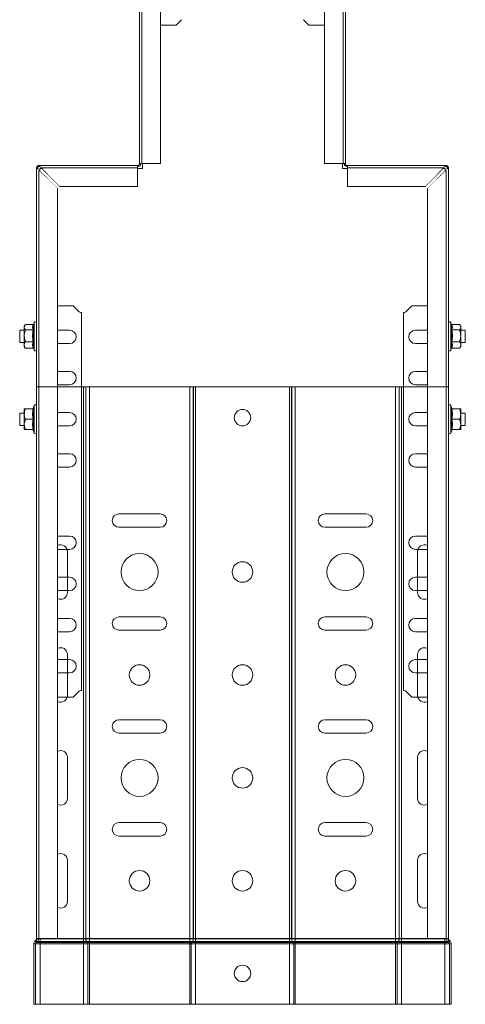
# Model space of a CAD drawing. Header units: millimetres. Extents: x 306 to 1436, y -1629 to 484.
# Tile 10 of 31: x 1219 to 1436, y -1629 to -1151. Entities that reach past the tile are written whole.
import ezdxf

# ---------------------------------------------------------------- set-up
doc = ezdxf.new("R2010")
doc.units = ezdxf.units.MM
doc.linetypes.add('K5LT32768', pattern=[0])
doc.linetypes.add('K5LT32769', pattern=[0])

msp = doc.modelspace()

# ---------------------------------------------------------------- linework, layer by layer
at = {"color": 7, "linetype": 'K5LT32768', "lineweight": 15}
for p, q in [((1277.43, -1220.63), (1277.43, -1114.13)), ((1278.56, -1114.13), (1278.56, -1220.63)), ((1287.66, -1220.63), (1287.66, -1114.13)), ((1367.21, -1114.13), (1367.21, -1220.63)), ((1376.31, -1220.63), (1376.31, -1114.13)), ((1377.43, -1114.13), (1377.43, -1220.63)), ((1297.79, -1150.79), (1295.2, -1153.38)), ((1359.66, -1153.38), (1357.08, -1150.79)), ((1287.66, -1153.38), (1295.2, -1153.38)), ((1359.66, -1153.38), (1367.21, -1153.38)), ((1227.98, -1222.81), (1227.43, -1222.81)), ((1227.43, -1223.04), (1227.43, -1222.81)), ((1227.43, -1329.13), (1227.43, -1223.04)), ((1227.98, -1223.04), (1227.43, -1223.04)), ((1227.98, -1223.04), (1227.98, -1222.81)), ((1229.11, -1224.17), (1228.56, -1224.17)), ((1228.56, -1224.17), (1228.56, -1329.13)), ((1228.68, -1222.11), (1228.68, -1221.56)), ((1228.68, -1221.56), (1228.92, -1221.56)), ((1228.68, -1222.11), (1228.92, -1222.11)), ((1228.92, -1221.56), (1276.5, -1221.56)), ((1228.92, -1222.11), (1228.92, -1221.56)), ((1228.93, -1223.06), (1228.93, -1224.17)), ((1230.04, -1223.06), (1228.93, -1223.06)), ((1230.04, -1222.68), (1230.04, -1223.23)), ((1276.5, -1222.68), (1230.04, -1222.68)), ((1276.5, -1222.68), (1276.5, -1221.56)), ((1276.5, -1221.56), (1276.73, -1221.56)), ((1276.5, -1222.11), (1276.73, -1222.11)), ((1276.5, -1231.78), (1276.5, -1222.68)), ((1278.93, -1223.06), (1276.5, -1223.06)), ((1276.73, -1221.56), (1276.73, -1222.11)), ((1277.43, -1220.63), (1278.56, -1220.63)), ((1277.43, -1220.86), (1277.43, -1220.63)), ((1277.43, -1220.86), (1277.98, -1220.86)), ((1277.98, -1220.86), (1277.98, -1220.63)), ((1278.56, -1220.63), (1287.66, -1220.63)), ((1278.93, -1220.63), (1278.93, -1223.06)), ((1367.21, -1220.63), (1376.31, -1220.63)), ((1375.93, -1223.06), (1375.93, -1220.63)), ((1378.37, -1223.06), (1375.93, -1223.06)), ((1376.31, -1220.63), (1377.43, -1220.63)), ((1376.88, -1220.63), (1376.88, -1220.86)), ((1377.43, -1220.86), (1376.88, -1220.86)), ((1377.43, -1220.63), (1377.43, -1220.86)), ((1378.13, -1221.56), (1378.13, -1222.11)), ((1378.13, -1221.56), (1378.37, -1221.56)), ((1378.13, -1222.11), (1378.37, -1222.11)), ((1378.37, -1221.56), (1425.95, -1221.56)), ((1378.37, -1221.56), (1378.37, -1222.68)), ((1424.82, -1222.68), (1378.37, -1222.68)), ((1378.37, -1222.68), (1378.37, -1231.78)), ((1424.82, -1223.23), (1424.82, -1222.68)), ((1425.93, -1223.06), (1424.82, -1223.06)), ((1426.31, -1224.17), (1425.76, -1224.17)), ((1425.93, -1224.17), (1425.93, -1223.06)), ((1425.95, -1222.11), (1425.95, -1221.56)), ((1425.95, -1221.56), (1426.18, -1221.56)), ((1425.95, -1222.11), (1426.18, -1222.11)), ((1426.18, -1222.11), (1426.18, -1221.56)), ((1426.31, -1329.13), (1426.31, -1224.17)), ((1426.88, -1222.81), (1427.43, -1222.81)), ((1426.88, -1222.81), (1426.88, -1223.04)), ((1426.88, -1223.04), (1427.43, -1223.04)), ((1427.43, -1222.81), (1427.43, -1223.04)), ((1427.43, -1223.04), (1427.43, -1329.13)), ((1237.66, -1329.13), (1237.66, -1232.72)), ((1238.59, -1231.78), (1276.5, -1231.78)), ((1378.37, -1231.78), (1416.27, -1231.78)), ((1417.21, -1232.72), (1417.21, -1329.13)), ((1245.2, -1289.88), (1237.66, -1289.88)), ((1245.2, -1289.88), (1247.78, -1292.46)), ((1407.08, -1292.46), (1409.66, -1289.88)), ((1417.21, -1289.88), (1409.66, -1289.88)), ((1249.2, -1476.7), (1249.2, -1293.05)), ((1405.66, -1293.05), (1405.66, -1476.7)), ((1221.95, -1298.96), (1221.43, -1299.63)), ((1221.43, -1299.63), (1221.43, -1300.2)), ((1221.43, -1300.2), (1221.43, -1304.42)), ((1225.72, -1298.86), (1222.03, -1298.86)), ((1226.33, -1297.9), (1226.04, -1298.7)), ((1227.43, -1310.14), (1227.43, -1298.09)), ((1428.82, -1298.69), (1428.53, -1297.9)), ((1428.8, -1298.7), (1428.77, -1298.56)), ((1429.15, -1298.86), (1432.83, -1298.86)), ((1433.43, -1299.63), (1432.93, -1298.98)), ((1433.43, -1299.63), (1433.43, -1300.2)), ((1433.43, -1304.42), (1433.43, -1300.2)), ((1221.43, -1301.63), (1219.23, -1301.63)), ((1219.23, -1301.63), (1219.23, -1302.79)), ((1219.23, -1302.79), (1219.23, -1307.63)), ((1221.43, -1308.85), (1221.43, -1304.42)), ((1225.72, -1301.54), (1222.03, -1301.54)), ((1227.43, -1301.63), (1227.43, -1301.63)), ((1243.45, -1301.63), (1237.66, -1301.63)), ((1417.21, -1301.63), (1411.41, -1301.63)), ((1429.15, -1301.54), (1432.83, -1301.54)), ((1435.63, -1301.63), (1433.43, -1301.63)), ((1433.43, -1308.85), (1433.43, -1304.42)), ((1435.63, -1307.63), (1435.63, -1301.63)), ((1219.23, -1307.63), (1221.43, -1307.63)), ((1221.43, -1308.85), (1221.43, -1309.63)), ((1221.43, -1309.63), (1221.95, -1310.29)), ((1222.03, -1310.39), (1221.97, -1310.27)), ((1225.72, -1307.3), (1222.03, -1307.3)), ((1225.72, -1310.39), (1222.03, -1310.39)), ((1226.09, -1310.69), (1226.04, -1310.55)), ((1227.43, -1307.63), (1227.43, -1307.63)), ((1227.43, -1311.16), (1227.43, -1310.14)), ((1237.66, -1308.13), (1243.45, -1308.13)), ((1411.41, -1308.13), (1417.21, -1308.13)), ((1428.8, -1310.55), (1428.77, -1310.69)), ((1429.15, -1307.3), (1432.83, -1307.3)), ((1429.15, -1310.39), (1432.83, -1310.39)), ((1432.93, -1310.27), (1432.83, -1310.39)), ((1432.93, -1310.27), (1433.43, -1309.63)), ((1433.43, -1307.63), (1435.63, -1307.63)), ((1433.43, -1309.63), (1433.43, -1308.85)), ((1226.08, -1310.67), (1226.33, -1311.35)), ((1428.53, -1311.35), (1428.78, -1310.67)), ((1243.45, -1321.63), (1237.66, -1321.63)), ((1417.21, -1321.63), (1411.41, -1321.63)), ((1228.56, -1329.13), (1227.43, -1329.13)), ((1227.43, -1597.13), (1227.43, -1329.13)), ((1228.56, -1329.13), (1228.56, -1597.13)), ((1237.66, -1329.13), (1228.56, -1329.13)), ((1237.66, -1328.13), (1243.45, -1328.13)), ((1237.66, -1597.13), (1237.66, -1329.13)), ((1237.66, -1329.13), (1250.24, -1329.13)), ((1237.66, -1329.13), (1237.66, -1329.13)), ((1249.2, -1329.13), (1405.66, -1329.13)), ((1250.24, -1597.13), (1250.24, -1329.13)), ((1250.24, -1329.13), (1251.3, -1329.13)), ((1251.3, -1597.13), (1251.3, -1329.13)), ((1251.3, -1329.13), (1251.35, -1329.13)), ((1251.35, -1597.13), (1251.35, -1329.13)), ((1251.35, -1329.13), (1253.05, -1329.13)), ((1253.05, -1597.13), (1253.05, -1329.13)), ((1253.05, -1329.13), (1301.81, -1329.13)), ((1301.81, -1597.13), (1301.81, -1329.13)), ((1301.81, -1329.13), (1303.51, -1329.13)), ((1303.51, -1597.13), (1303.51, -1329.13)), ((1303.51, -1329.13), (1303.56, -1329.13)), ((1303.56, -1597.13), (1303.56, -1329.13)), ((1303.56, -1329.13), (1304.62, -1329.13)), ((1304.62, -1597.13), (1304.62, -1329.13)), ((1304.62, -1329.13), (1350.24, -1329.13)), ((1350.24, -1597.13), (1350.24, -1329.13)), ((1350.24, -1329.13), (1351.3, -1329.13)), ((1351.3, -1597.13), (1351.3, -1329.13)), ((1351.3, -1329.13), (1351.36, -1329.13)), ((1351.36, -1597.13), (1351.36, -1329.13)), ((1351.36, -1329.13), (1353.05, -1329.13)), ((1353.05, -1597.13), (1353.05, -1329.13)), ((1353.05, -1329.13), (1401.81, -1329.13)), ((1401.81, -1597.13), (1401.81, -1329.13)), ((1401.81, -1329.13), (1403.51, -1329.13)), ((1403.51, -1597.13), (1403.51, -1329.13)), ((1403.51, -1329.13), (1403.56, -1329.13)), ((1403.56, -1597.13), (1403.56, -1329.13)), ((1403.56, -1329.13), (1404.62, -1329.13)), ((1404.62, -1597.13), (1404.62, -1329.13)), ((1404.62, -1329.13), (1417.21, -1329.13)), ((1411.41, -1328.13), (1417.21, -1328.13)), ((1417.21, -1329.13), (1417.21, -1597.13)), ((1426.31, -1329.13), (1417.21, -1329.13)), ((1426.31, -1597.13), (1426.31, -1329.13)), ((1427.43, -1329.13), (1426.31, -1329.13)), ((1427.43, -1597.13), (1427.43, -1329.13)), ((1226.33, -1338.15), (1225.79, -1339.62)), ((1429.07, -1339.62), (1428.53, -1338.15)), ((1221.43, -1341.88), (1219.23, -1341.88)), ((1219.23, -1341.88), (1219.23, -1344.8)), ((1221.43, -1339.88), (1222.03, -1339.88)), ((1221.43, -1339.88), (1221.43, -1342.38)), ((1221.43, -1342.38), (1221.43, -1347.38)), ((1225.72, -1339.88), (1222.03, -1339.88)), ((1243.45, -1341.63), (1237.66, -1341.63)), ((1417.21, -1341.63), (1411.41, -1341.63)), ((1429.15, -1339.88), (1432.83, -1339.88)), ((1432.83, -1339.88), (1433.43, -1339.88)), ((1433.43, -1342.38), (1433.43, -1339.88)), ((1435.63, -1341.88), (1433.43, -1341.88)), ((1433.43, -1342.38), (1433.43, -1347.38)), ((1435.63, -1347.88), (1435.63, -1341.88)), ((1219.23, -1344.8), (1219.23, -1347.88)), ((1219.23, -1347.88), (1221.43, -1347.88)), ((1221.43, -1347.38), (1221.43, -1349.88)), ((1225.72, -1344.88), (1222.03, -1344.88)), ((1226.09, -1344.88), (1225.72, -1344.88)), ((1237.66, -1348.13), (1243.45, -1348.13)), ((1411.41, -1348.13), (1417.21, -1348.13)), ((1429.15, -1344.88), (1428.77, -1344.88)), ((1429.15, -1344.88), (1432.83, -1344.88)), ((1433.43, -1349.88), (1433.43, -1347.38)), ((1433.43, -1347.88), (1435.63, -1347.88)), ((1222.03, -1349.88), (1221.43, -1349.88)), ((1225.72, -1349.88), (1222.03, -1349.88)), ((1225.79, -1350.13), (1226.33, -1351.6)), ((1428.53, -1351.6), (1429.07, -1350.13)), ((1429.15, -1349.88), (1432.83, -1349.88)), ((1433.43, -1349.88), (1432.83, -1349.88)), ((1243.45, -1361.63), (1237.66, -1361.63)), ((1417.21, -1361.63), (1411.41, -1361.63)), ((1237.66, -1368.13), (1243.45, -1368.13)), ((1411.41, -1368.13), (1417.21, -1368.13)), ((1267.43, -1390.88), (1287.43, -1390.88)), ((1367.43, -1390.88), (1387.43, -1390.88)), ((1287.43, -1397.38), (1267.43, -1397.38)), ((1387.43, -1397.38), (1367.43, -1397.38)), ((1243.45, -1401.63), (1237.66, -1401.63)), ((1417.21, -1401.63), (1411.41, -1401.63)), ((1237.66, -1408.13), (1243.45, -1408.13)), ((1242.42, -1409.13), (1242.42, -1429.13)), ((1411.41, -1408.13), (1417.21, -1408.13)), ((1412.44, -1429.13), (1412.44, -1409.13)), ((1243.45, -1421.63), (1237.66, -1421.63)), ((1417.21, -1421.63), (1411.41, -1421.63)), ((1237.66, -1428.13), (1243.45, -1428.13)), ((1411.41, -1428.13), (1417.21, -1428.13)), ((1243.45, -1441.63), (1237.66, -1441.63)), ((1267.43, -1440.88), (1287.43, -1440.88)), ((1367.43, -1440.88), (1387.43, -1440.88)), ((1417.21, -1441.63), (1411.41, -1441.63)), ((1237.66, -1448.13), (1243.45, -1448.13)), ((1287.43, -1447.38), (1267.43, -1447.38)), ((1387.43, -1447.38), (1367.43, -1447.38)), ((1411.41, -1448.13), (1417.21, -1448.13)), ((1243.45, -1461.63), (1237.66, -1461.63)), ((1242.42, -1459.13), (1242.42, -1479.13)), ((1417.21, -1461.63), (1411.41, -1461.63)), ((1412.44, -1479.13), (1412.44, -1459.13)), ((1237.66, -1468.13), (1243.45, -1468.13)), ((1411.41, -1468.13), (1417.21, -1468.13)), ((1247.78, -1477.29), (1245.2, -1479.88)), ((1409.66, -1479.88), (1407.08, -1477.29)), ((1237.66, -1479.88), (1245.2, -1479.88)), ((1409.66, -1479.88), (1417.21, -1479.88)), ((1267.43, -1490.88), (1287.43, -1490.88)), ((1367.43, -1490.88), (1387.43, -1490.88)), ((1287.43, -1497.38), (1267.43, -1497.38)), ((1387.43, -1497.38), (1367.43, -1497.38)), ((1242.42, -1509.13), (1242.42, -1529.13)), ((1412.44, -1529.13), (1412.44, -1509.13)), ((1267.43, -1540.88), (1287.43, -1540.88)), ((1367.43, -1540.88), (1387.43, -1540.88)), ((1287.43, -1547.38), (1267.43, -1547.38)), ((1387.43, -1547.38), (1367.43, -1547.38)), ((1242.42, -1559.13), (1242.42, -1579.13)), ((1412.44, -1579.13), (1412.44, -1559.13)), ((1228.56, -1597.13), (1227.43, -1597.13)), ((1227.43, -1597.13), (1227.43, -1597.33)), ((1228.33, -1597.33), (1227.43, -1597.33)), ((1228.33, -1597.13), (1228.33, -1597.33)), ((1228.33, -1597.33), (1229.23, -1597.33)), ((1237.66, -1597.13), (1228.56, -1597.13)), ((1229.23, -1597.13), (1229.23, -1597.33)), ((1229.23, -1597.33), (1229.23, -1598.66)), ((1229.23, -1597.33), (1250.24, -1597.33)), ((1237.66, -1597.13), (1250.24, -1597.13)), ((1250.24, -1597.13), (1251.3, -1597.13)), ((1250.24, -1597.13), (1250.24, -1597.33)), ((1250.24, -1597.33), (1250.24, -1598.66)), ((1250.24, -1597.33), (1251.3, -1597.33)), ((1251.3, -1597.13), (1251.35, -1597.13)), ((1251.3, -1597.13), (1251.3, -1597.33)), ((1251.3, -1597.33), (1251.35, -1597.33)), ((1251.35, -1597.13), (1253.05, -1597.13)), ((1251.35, -1597.13), (1251.35, -1597.33)), ((1251.35, -1597.33), (1253.05, -1597.33)), ((1253.05, -1597.13), (1301.81, -1597.13)), ((1253.05, -1597.13), (1253.05, -1597.33)), ((1253.05, -1597.33), (1301.81, -1597.33)), ((1253.05, -1597.33), (1253.05, -1598.66)), ((1301.81, -1597.13), (1303.51, -1597.13)), ((1301.81, -1597.13), (1301.81, -1597.33)), ((1301.81, -1597.33), (1303.51, -1597.33)), ((1301.81, -1597.33), (1301.81, -1598.66)), ((1303.51, -1597.13), (1303.56, -1597.13)), ((1303.51, -1597.13), (1303.51, -1597.33)), ((1303.51, -1597.33), (1303.56, -1597.33)), ((1303.56, -1597.13), (1304.62, -1597.13)), ((1303.56, -1597.13), (1303.56, -1597.33)), ((1303.56, -1597.33), (1304.62, -1597.33)), ((1304.62, -1597.13), (1350.24, -1597.13)), ((1304.62, -1597.13), (1304.62, -1597.33)), ((1304.62, -1597.33), (1304.62, -1598.66)), ((1304.62, -1597.33), (1350.24, -1597.33)), ((1350.24, -1597.13), (1351.3, -1597.13)), ((1350.24, -1597.13), (1350.24, -1597.33)), ((1350.24, -1597.33), (1350.24, -1598.66)), ((1350.24, -1597.33), (1351.3, -1597.33)), ((1351.3, -1597.13), (1351.36, -1597.13)), ((1351.3, -1597.13), (1351.3, -1597.33)), ((1351.3, -1597.33), (1351.36, -1597.33)), ((1351.36, -1597.13), (1353.05, -1597.13)), ((1351.36, -1597.13), (1351.36, -1597.33)), ((1351.36, -1597.33), (1353.05, -1597.33)), ((1353.05, -1597.13), (1401.81, -1597.13)), ((1353.05, -1597.13), (1353.05, -1597.33)), ((1353.05, -1597.33), (1401.81, -1597.33)), ((1353.05, -1597.33), (1353.05, -1598.66)), ((1401.81, -1597.13), (1403.51, -1597.13)), ((1401.81, -1597.13), (1401.81, -1597.33)), ((1401.81, -1597.33), (1403.51, -1597.33)), ((1401.81, -1597.33), (1401.81, -1598.66)), ((1403.51, -1597.13), (1403.56, -1597.13)), ((1403.51, -1597.13), (1403.51, -1597.33)), ((1403.51, -1597.33), (1403.56, -1597.33)), ((1403.56, -1597.13), (1404.62, -1597.13)), ((1403.56, -1597.13), (1403.56, -1597.33)), ((1403.56, -1597.33), (1404.62, -1597.33)), ((1404.62, -1597.13), (1417.21, -1597.13)), ((1404.62, -1597.13), (1404.62, -1597.33)), ((1404.62, -1597.33), (1404.62, -1598.66)), ((1404.62, -1597.33), (1425.63, -1597.33)), ((1426.31, -1597.13), (1417.21, -1597.13)), ((1425.63, -1597.13), (1425.63, -1597.33)), ((1425.63, -1597.33), (1425.63, -1598.66)), ((1425.63, -1597.33), (1426.53, -1597.33)), ((1427.43, -1597.13), (1426.31, -1597.13)), ((1426.53, -1597.13), (1426.53, -1597.33)), ((1426.53, -1597.33), (1427.43, -1597.33)), ((1427.43, -1597.13), (1427.43, -1597.33)), ((1226.93, -1599.8), (1226.03, -1599.8)), ((1226.03, -1599.8), (1226.03, -1629.13)), ((1227.14, -1598), (1226.62, -1598.47)), ((1227.22, -1599.14), (1226.62, -1598.47)), ((1226.93, -1599.8), (1226.93, -1629.13)), ((1226.93, -1599.8), (1229.23, -1599.8)), ((1227.74, -1598.66), (1227.14, -1598)), ((1227.74, -1598.66), (1227.22, -1599.14)), ((1227.22, -1599.14), (1229.23, -1599.14)), ((1227.74, -1598.66), (1229.23, -1598.66)), ((1229.23, -1598.66), (1229.23, -1599.14)), ((1229.23, -1598.66), (1250.24, -1598.66)), ((1229.23, -1599.14), (1229.23, -1599.8)), ((1229.23, -1599.14), (1250.24, -1599.14)), ((1229.23, -1599.8), (1229.23, -1629.13)), ((1229.23, -1599.8), (1250.24, -1599.8)), ((1250.24, -1598.66), (1251.71, -1598.66)), ((1250.24, -1598.66), (1250.24, -1599.14)), ((1250.24, -1599.14), (1252.08, -1599.14)), ((1250.24, -1599.14), (1250.24, -1599.8)), ((1250.24, -1599.8), (1252.29, -1599.8)), ((1250.24, -1599.8), (1250.24, -1629.13)), ((1251.71, -1598.66), (1251.77, -1598.66)), ((1251.71, -1598.66), (1252.08, -1599.14)), ((1251.77, -1598.66), (1253.05, -1598.66)), ((1251.77, -1598.66), (1252.14, -1599.14)), ((1252.08, -1599.14), (1252.14, -1599.14)), ((1252.14, -1599.14), (1253.05, -1599.14)), ((1252.29, -1599.8), (1252.34, -1599.8)), ((1252.29, -1599.8), (1252.29, -1629.13)), ((1252.34, -1599.8), (1253.05, -1599.8)), ((1252.34, -1599.8), (1252.34, -1629.13)), ((1253.05, -1598.66), (1301.81, -1598.66)), ((1253.05, -1598.66), (1253.05, -1599.14)), ((1253.05, -1599.14), (1301.81, -1599.14)), ((1253.05, -1599.14), (1253.05, -1599.8)), ((1253.05, -1599.8), (1301.81, -1599.8)), ((1253.05, -1599.8), (1253.05, -1629.13)), ((1301.81, -1598.66), (1303.09, -1598.66)), ((1301.81, -1598.66), (1301.81, -1599.14)), ((1301.81, -1599.14), (1302.72, -1599.14)), ((1301.81, -1599.14), (1301.81, -1599.8)), ((1301.81, -1599.8), (1302.52, -1599.8)), ((1301.81, -1599.8), (1301.81, -1629.13)), ((1302.52, -1599.8), (1302.52, -1629.13)), ((1302.52, -1599.8), (1302.57, -1599.8)), ((1302.57, -1599.8), (1304.62, -1599.8)), ((1302.57, -1599.8), (1302.57, -1629.13)), ((1303.09, -1598.66), (1302.72, -1599.14)), ((1302.72, -1599.14), (1302.78, -1599.14)), ((1303.15, -1598.66), (1302.78, -1599.14)), ((1302.78, -1599.14), (1304.62, -1599.14)), ((1303.09, -1598.66), (1303.15, -1598.66)), ((1303.15, -1598.66), (1304.62, -1598.66)), ((1304.62, -1598.66), (1304.62, -1599.14)), ((1304.62, -1598.66), (1350.24, -1598.66)), ((1304.62, -1599.14), (1304.62, -1599.8)), ((1304.62, -1599.14), (1350.24, -1599.14)), ((1304.62, -1599.8), (1304.62, -1629.13)), ((1304.62, -1599.8), (1350.24, -1599.8)), ((1350.24, -1598.66), (1351.71, -1598.66)), ((1350.24, -1598.66), (1350.24, -1599.14)), ((1350.24, -1599.14), (1352.08, -1599.14)), ((1350.24, -1599.14), (1350.24, -1599.8)), ((1350.24, -1599.8), (1352.29, -1599.8)), ((1350.24, -1599.8), (1350.24, -1629.13)), ((1351.71, -1598.66), (1351.77, -1598.66)), ((1351.71, -1598.66), (1352.08, -1599.14)), ((1351.77, -1598.66), (1353.05, -1598.66)), ((1351.77, -1598.66), (1352.14, -1599.14)), ((1352.08, -1599.14), (1352.14, -1599.14)), ((1352.14, -1599.14), (1353.05, -1599.14)), ((1352.29, -1599.8), (1352.34, -1599.8)), ((1352.29, -1599.8), (1352.29, -1629.13)), ((1352.34, -1599.8), (1353.05, -1599.8)), ((1352.34, -1599.8), (1352.34, -1629.13)), ((1353.05, -1598.66), (1401.81, -1598.66)), ((1353.05, -1598.66), (1353.05, -1599.14)), ((1353.05, -1599.14), (1401.81, -1599.14)), ((1353.05, -1599.14), (1353.05, -1599.8)), ((1353.05, -1599.8), (1401.81, -1599.8)), ((1353.05, -1599.8), (1353.05, -1629.13)), ((1401.81, -1598.66), (1403.09, -1598.66)), ((1401.81, -1598.66), (1401.81, -1599.14)), ((1401.81, -1599.14), (1402.72, -1599.14)), ((1401.81, -1599.14), (1401.81, -1599.8)), ((1401.81, -1599.8), (1402.52, -1599.8)), ((1401.81, -1599.8), (1401.81, -1629.13)), ((1402.52, -1599.8), (1402.52, -1629.13)), ((1402.52, -1599.8), (1402.57, -1599.8)), ((1402.57, -1599.8), (1404.62, -1599.8)), ((1402.57, -1599.8), (1402.57, -1629.13)), ((1403.09, -1598.66), (1402.72, -1599.14)), ((1402.72, -1599.14), (1402.78, -1599.14)), ((1403.15, -1598.66), (1402.78, -1599.14)), ((1402.78, -1599.14), (1404.62, -1599.14)), ((1403.09, -1598.66), (1403.15, -1598.66)), ((1403.15, -1598.66), (1404.62, -1598.66)), ((1404.62, -1598.66), (1404.62, -1599.14)), ((1404.62, -1598.66), (1425.63, -1598.66)), ((1404.62, -1599.14), (1404.62, -1599.8)), ((1404.62, -1599.14), (1425.63, -1599.14)), ((1404.62, -1599.8), (1404.62, -1629.13)), ((1404.62, -1599.8), (1425.63, -1599.8)), ((1425.63, -1598.66), (1425.63, -1599.14)), ((1425.63, -1598.66), (1427.12, -1598.66)), ((1425.63, -1599.14), (1425.63, -1599.8)), ((1425.63, -1599.14), (1427.64, -1599.14)), ((1425.63, -1599.8), (1427.93, -1599.8)), ((1425.63, -1599.8), (1425.63, -1629.13)), ((1427.12, -1598.66), (1427.72, -1598)), ((1427.12, -1598.66), (1427.64, -1599.14)), ((1427.64, -1599.14), (1428.24, -1598.47)), ((1427.72, -1598), (1428.24, -1598.47)), ((1427.93, -1599.8), (1427.93, -1629.13)), ((1427.93, -1599.8), (1428.83, -1599.8)), ((1428.83, -1599.8), (1428.83, -1629.13)), ((1226.93, -1629.13), (1226.03, -1629.13)), ((1226.93, -1629.13), (1229.23, -1629.13)), ((1229.23, -1629.13), (1250.24, -1629.13)), ((1250.24, -1629.13), (1252.29, -1629.13)), ((1252.29, -1629.13), (1252.34, -1629.13)), ((1252.34, -1629.13), (1253.05, -1629.13)), ((1253.05, -1629.13), (1301.81, -1629.13)), ((1301.81, -1629.13), (1302.52, -1629.13)), ((1302.52, -1629.13), (1302.57, -1629.13)), ((1302.57, -1629.13), (1304.62, -1629.13)), ((1304.62, -1629.13), (1350.24, -1629.13)), ((1350.24, -1629.13), (1352.29, -1629.13)), ((1352.29, -1629.13), (1352.34, -1629.13)), ((1352.34, -1629.13), (1353.05, -1629.13)), ((1353.05, -1629.13), (1401.81, -1629.13)), ((1401.81, -1629.13), (1402.52, -1629.13)), ((1402.52, -1629.13), (1402.57, -1629.13)), ((1402.57, -1629.13), (1404.62, -1629.13)), ((1404.62, -1629.13), (1425.63, -1629.13)), ((1425.63, -1629.13), (1427.93, -1629.13)), ((1427.93, -1629.13), (1428.83, -1629.13))]:
    msp.add_line(p, q, dxfattribs=at)
at = {"color": 8, "linetype": 'K5LT32769', "lineweight": 15, "true_color": 0x808080}
for p, q in [((1226.33, -1310.31), (1226.33, -1297.9)), ((1428.53, -1297.9), (1428.53, -1311.35)), ((1226.33, -1311.35), (1226.33, -1310.31)), ((1226.33, -1351.6), (1226.33, -1338.15)), ((1428.53, -1338.15), (1428.53, -1341.51)), ((1428.53, -1341.51), (1428.53, -1351.6))]:
    msp.add_line(p, q, dxfattribs=at)
at = {"color": 7, "linetype": 'K5LT32768', "const_width": 0.15}
for points in [[(1228.58, -1224.08), (1228.38, -1223.9), (1227.86, -1223.43), (1227.54, -1223.14), (1227.43, -1223.04)], [(1229.11, -1224.17), (1228.85, -1223.9), (1228.37, -1223.43), (1228.08, -1223.14), (1227.98, -1223.04)], [(1233.11, -1228.17), (1232.26, -1227.42), (1231.43, -1226.7), (1230.67, -1226.02), (1229.99, -1225.43), (1229.43, -1224.93), (1228.99, -1224.55), (1228.7, -1224.29), (1228.57, -1224.18), (1228.56, -1224.17)], [(1228.92, -1221.56), (1229.02, -1221.67), (1229.31, -1221.99), (1229.78, -1222.51), (1229.98, -1222.73)], [(1228.92, -1222.11), (1229.02, -1222.21), (1229.31, -1222.5), (1229.78, -1222.97), (1230.04, -1223.23)], [(1233.11, -1228.17), (1232.36, -1227.42), (1231.64, -1226.7), (1230.96, -1226.02), (1230.37, -1225.43), (1229.87, -1224.93), (1229.49, -1224.55), (1229.23, -1224.29), (1229.12, -1224.18), (1229.11, -1224.17)], [(1230.04, -1222.68), (1230.05, -1222.69), (1230.17, -1222.83), (1230.42, -1223.12), (1230.81, -1223.55), (1231.3, -1224.12), (1231.9, -1224.79), (1232.57, -1225.56), (1233.29, -1226.38), (1234.04, -1227.23)], [(1230.04, -1223.23), (1230.05, -1223.24), (1230.17, -1223.36), (1230.42, -1223.61), (1230.81, -1224), (1231.3, -1224.49), (1231.9, -1225.09), (1232.57, -1225.76), (1233.29, -1226.48), (1234.04, -1227.23)], [(1420.82, -1227.23), (1421.57, -1226.38), (1422.29, -1225.56), (1422.97, -1224.79), (1423.56, -1224.12), (1424.06, -1223.55), (1424.44, -1223.12), (1424.7, -1222.83), (1424.81, -1222.69), (1424.82, -1222.68)], [(1420.82, -1227.23), (1421.57, -1226.48), (1422.29, -1225.76), (1422.97, -1225.09), (1423.56, -1224.49), (1424.06, -1224), (1424.44, -1223.61), (1424.7, -1223.36), (1424.81, -1223.24), (1424.82, -1223.23)], [(1425.76, -1224.17), (1425.75, -1224.18), (1425.63, -1224.29), (1425.38, -1224.55), (1424.99, -1224.93), (1424.5, -1225.43), (1423.9, -1226.02), (1423.23, -1226.7), (1422.51, -1227.42), (1421.76, -1228.17)], [(1426.31, -1224.17), (1426.3, -1224.18), (1426.16, -1224.29), (1425.87, -1224.55), (1425.44, -1224.93), (1424.87, -1225.43), (1424.2, -1226.02), (1423.43, -1226.7), (1422.61, -1227.42), (1421.76, -1228.17)], [(1424.82, -1223.23), (1425.09, -1222.97), (1425.56, -1222.5), (1425.85, -1222.21), (1425.95, -1222.11)], [(1424.91, -1222.7), (1425.09, -1222.51), (1425.56, -1221.99), (1425.85, -1221.67), (1425.95, -1221.56)], [(1426.88, -1223.04), (1426.78, -1223.14), (1426.49, -1223.43), (1426.02, -1223.9), (1425.76, -1224.17)], [(1427.43, -1223.04), (1427.32, -1223.14), (1427, -1223.43), (1426.48, -1223.9), (1426.26, -1224.1)], [(1237.66, -1232.72), (1237.64, -1232.7), (1237.49, -1232.55), (1237.19, -1232.25), (1236.75, -1231.81), (1236.19, -1231.25), (1235.52, -1230.57), (1234.76, -1229.82), (1233.95, -1229.01), (1233.11, -1228.17)], [(1234.04, -1227.23), (1234.88, -1228.07), (1235.69, -1228.89), (1236.45, -1229.64), (1237.12, -1230.31), (1237.69, -1230.88), (1238.13, -1231.32), (1238.43, -1231.62), (1238.58, -1231.77), (1238.59, -1231.78)], [(1416.27, -1231.78), (1416.29, -1231.77), (1416.44, -1231.62), (1416.74, -1231.32), (1417.18, -1230.88), (1417.74, -1230.31), (1418.42, -1229.64), (1419.17, -1228.89), (1419.98, -1228.07), (1420.82, -1227.23)], [(1421.76, -1228.17), (1420.92, -1229.01), (1420.1, -1229.82), (1419.35, -1230.57), (1418.68, -1231.25), (1418.11, -1231.81), (1417.67, -1232.25), (1417.37, -1232.55), (1417.22, -1232.7), (1417.21, -1232.72)]]:
    msp.add_lwpolyline(points, dxfattribs=at)
at = {"color": 7, "linetype": 'K5LT32768', "lineweight": 15}
for centre, radius in [((1327.43, -1344.13), 4), ((1277.43, -1419.13), 9), ((1377.43, -1419.13), 9), ((1327.43, -1419.13), 5), ((1277.43, -1469.13), 5), ((1327.43, -1469.13), 5), ((1377.43, -1469.13), 5), ((1277.43, -1519.13), 9), ((1377.43, -1519.13), 9), ((1327.43, -1519.13), 5), ((1277.43, -1569.13), 5), ((1327.43, -1569.13), 5), ((1377.43, -1569.13), 5), ((1327.43, -1614.13), 4)]:
    msp.add_circle(centre, radius, dxfattribs=at)
for centre, radius, start, end in [((1228.68, -1222.81), 1.25, 90, 180), ((1228.68, -1222.81), 0.7, 90, 180), ((1276.73, -1220.86), 0.7, 270, 0), ((1276.73, -1220.86), 1.25, 270, 0), ((1378.13, -1220.86), 1.25, 180, 270), ((1378.13, -1220.86), 0.7, 180, 270), ((1426.18, -1222.81), 1.25, 0, 90), ((1426.18, -1222.81), 0.7, 0, 90), ((1249.2, -1291.05), 2, 225, 270), ((1405.66, -1291.05), 2, 270, 315), ((1226.86, -1298.09), 0.567, 0, 160), ((1428, -1298.09), 0.567, 20, 180), ((1243.45, -1304.88), 3.25, 270, 90), ((1411.41, -1304.88), 3.25, 90, 270), ((1226.86, -1311.16), 0.567, 200, 0), ((1428, -1311.16), 0.567, 180, 340), ((1243.45, -1324.88), 3.25, 270, 90), ((1411.41, -1324.88), 3.25, 90, 270), ((1226.86, -1338.34), 0.567, 0, 160), ((1428, -1338.34), 0.567, 20, 180), ((1225.45, -1339.52), 0.36, 270, 341.5976), ((1243.45, -1344.88), 3.25, 270, 90), ((1411.41, -1344.88), 3.25, 90, 270), ((1429.41, -1339.52), 0.36, 197.9785, 270), ((1225.45, -1350.24), 0.36, 17.9785, 90), ((1226.86, -1351.41), 0.567, 200, 0), ((1428, -1351.41), 0.567, 180, 340), ((1429.41, -1350.24), 0.36, 90, 161.5976), ((1243.45, -1364.88), 3.25, 270, 90), ((1411.41, -1364.88), 3.25, 90, 270), ((1267.43, -1394.13), 3.25, 90, 270), ((1287.43, -1394.13), 3.25, 270, 90), ((1367.43, -1394.13), 3.25, 90, 270), ((1387.43, -1394.13), 3.25, 270, 90), ((1239.17, -1409.13), 3.25, 0, 117.7849), ((1243.45, -1404.88), 3.25, 270, 90), ((1411.41, -1404.88), 3.25, 90, 270), ((1415.69, -1409.13), 3.25, 62.2151, 180), ((1243.45, -1424.88), 3.25, 270, 90), ((1411.41, -1424.88), 3.25, 90, 270), ((1239.17, -1429.13), 3.25, 242.2151, 0), ((1415.69, -1429.13), 3.25, 180, 297.7849), ((1243.45, -1444.88), 3.25, 270, 90), ((1267.43, -1444.13), 3.25, 90, 270), ((1287.43, -1444.13), 3.25, 270, 90), ((1367.43, -1444.13), 3.25, 90, 270), ((1387.43, -1444.13), 3.25, 270, 90), ((1411.41, -1444.88), 3.25, 90, 270), ((1239.17, -1459.13), 3.25, 0, 117.7849), ((1415.69, -1459.13), 3.25, 62.2151, 180), ((1243.45, -1464.88), 3.25, 270, 90), ((1411.41, -1464.88), 3.25, 90, 270), ((1249.2, -1478.7), 2, 90, 135), ((1405.66, -1478.7), 2, 45, 90), ((1239.17, -1479.13), 3.25, 242.2151, 0), ((1415.69, -1479.13), 3.25, 180, 297.7849), ((1267.43, -1494.13), 3.25, 90, 270), ((1287.43, -1494.13), 3.25, 270, 90), ((1367.43, -1494.13), 3.25, 90, 270), ((1387.43, -1494.13), 3.25, 270, 90), ((1239.17, -1509.13), 3.25, 0, 117.7849), ((1415.69, -1509.13), 3.25, 62.2151, 180), ((1239.17, -1529.13), 3.25, 242.2151, 0), ((1415.69, -1529.13), 3.25, 180, 297.7849), ((1267.43, -1544.13), 3.25, 90, 270), ((1287.43, -1544.13), 3.25, 270, 90), ((1367.43, -1544.13), 3.25, 90, 270), ((1387.43, -1544.13), 3.25, 270, 90), ((1239.17, -1559.13), 3.25, 0, 117.7849), ((1415.69, -1559.13), 3.25, 62.2151, 180), ((1239.17, -1579.13), 3.25, 242.2151, 0), ((1415.69, -1579.13), 3.25, 180, 297.7849), ((1226.53, -1597.33), 0.9, 312.3141, 0), ((1226.53, -1597.33), 1.8, 312.3141, 0), ((1253.49, -1597.38), 2.19, 178.8055, 215.9028), ((1253.55, -1597.38), 2.19, 178.8059, 215.9037), ((1301.32, -1597.38), 2.19, 324.0964, 1.1947), ((1301.37, -1597.38), 2.19, 324.0968, 1.1949), ((1353.49, -1597.38), 2.19, 178.8053, 215.9036), ((1353.55, -1597.38), 2.19, 178.8051, 215.9032), ((1401.32, -1597.38), 2.19, 324.0968, 1.1944), ((1401.37, -1597.38), 2.19, 324.0968, 1.1946), ((1428.33, -1597.33), 1.8, 180, 227.6859), ((1428.33, -1597.33), 0.9, 180, 227.6859), ((1227.83, -1599.8), 1.8, 132.3141, 180), ((1227.83, -1599.8), 0.9, 132.3141, 180), ((1251.19, -1599.78), 1.1, 358.8036, 35.9048), ((1251.25, -1599.78), 1.1, 358.8069, 35.9014), ((1303.61, -1599.78), 1.1, 144.0977, 181.194), ((1303.67, -1599.78), 1.1, 144.0969, 181.1948), ((1351.19, -1599.78), 1.1, 358.8064, 35.9032), ((1351.25, -1599.78), 1.1, 358.8052, 35.9031), ((1403.61, -1599.78), 1.1, 144.0973, 181.1938), ((1403.67, -1599.78), 1.1, 144.0971, 181.1943), ((1427.03, -1599.8), 0.9, 0, 47.6859), ((1427.03, -1599.8), 1.8, 0, 47.6859)]:
    msp.add_arc(centre, radius, start, end, dxfattribs=at)
for points, knots in [([(1222.03, -1298.86), (1221.75, -1299.25), (1221.45, -1299.69), (1221.43, -1300.15), (1221.43, -1300.2)], [0, 0, 0, 0, 0.896036, 1, 1, 1, 1]), ([(1221.43, -1300.2), (1221.51, -1300.56), (1221.61, -1301.02), (1221.96, -1301.45), (1222.03, -1301.54)], [0, 0, 0, 0, 0.801461, 1, 1, 1, 1]), ([(1225.72, -1301.54), (1225.58, -1301.1), (1225.32, -1300.2), (1225.58, -1299.31), (1225.72, -1298.86)], [0, 0, 0, 0, 0.492148, 1, 1, 1, 1]), ([(1226.09, -1298.56), (1226.09, -1298.57), (1226.07, -1298.61), (1226.03, -1298.69), (1225.94, -1298.78), (1225.83, -1298.84), (1225.75, -1298.85), (1225.72, -1298.86)], [0, 0, 0, 0, 0.00791, 0.267554, 0.528618, 0.763821, 1, 1, 1, 1]), ([(1226.09, -1298.56), (1226.05, -1298.68), (1225.84, -1299.23), (1225.69, -1300.19), (1225.96, -1301), (1226.09, -1301.38)], [0, 0, 0, 0, 0.118083, 0.592259, 1, 1, 1, 1]), ([(1429.15, -1298.86), (1429.11, -1298.85), (1429.03, -1298.84), (1428.92, -1298.78), (1428.83, -1298.69), (1428.79, -1298.61), (1428.77, -1298.57), (1428.77, -1298.56)], [0, 0, 0, 0, 0.236184, 0.471396, 0.732446, 0.992085, 1, 1, 1, 1]), ([(1429.15, -1298.86), (1429.28, -1299.3), (1429.54, -1300.19), (1429.28, -1301.08), (1429.15, -1301.54)], [0, 0, 0, 0, 0.492148, 1, 1, 1, 1]), ([(1433.43, -1300.2), (1433.35, -1299.83), (1433.25, -1299.37), (1432.9, -1298.94), (1432.83, -1298.86)], [0, 0, 0, 0, 0.801463, 1, 1, 1, 1]), ([(1432.83, -1301.54), (1433.11, -1301.14), (1433.42, -1300.7), (1433.43, -1300.24), (1433.43, -1300.2)], [0, 0, 0, 0, 0.896037, 1, 1, 1, 1]), ([(1222.03, -1301.54), (1221.75, -1302.38), (1221.45, -1303.33), (1221.43, -1304.32), (1221.43, -1304.42)], [0, 0, 0, 0, 0.896036, 1, 1, 1, 1]), ([(1221.43, -1304.42), (1221.51, -1305.21), (1221.61, -1306.2), (1221.96, -1307.12), (1222.03, -1307.3)], [0, 0, 0, 0, 0.801463, 1, 1, 1, 1]), ([(1225.72, -1307.3), (1225.58, -1306.36), (1225.32, -1304.44), (1225.58, -1302.51), (1225.72, -1301.54)], [0, 0, 0, 0, 0.492149, 1, 1, 1, 1]), ([(1226.09, -1301.38), (1226.09, -1301.38), (1226.07, -1301.4), (1226.03, -1301.44), (1225.94, -1301.49), (1225.83, -1301.53), (1225.75, -1301.53), (1225.72, -1301.54)], [0, 0, 0, 0, 0.007898, 0.267532, 0.52861, 0.763819, 1, 1, 1, 1]), ([(1226.09, -1301.38), (1226.05, -1301.61), (1225.84, -1302.8), (1225.69, -1304.85), (1225.96, -1306.62), (1226.09, -1307.44)], [0, 0, 0, 0, 0.118082, 0.592258, 1, 1, 1, 1]), ([(1428.77, -1307.44), (1428.81, -1307.2), (1429.02, -1306.02), (1429.17, -1303.97), (1428.9, -1302.2), (1428.77, -1301.38)], [0, 0, 0, 0, 0.118084, 0.59226, 1, 1, 1, 1]), ([(1428.77, -1301.38), (1428.77, -1301.38), (1428.79, -1301.4), (1428.83, -1301.44), (1428.92, -1301.49), (1429.03, -1301.53), (1429.11, -1301.53), (1429.15, -1301.54)], [0, 0, 0, 0, 0.007904, 0.267532, 0.528596, 0.763815, 1, 1, 1, 1]), ([(1429.15, -1301.54), (1429.28, -1302.48), (1429.54, -1304.4), (1429.28, -1306.33), (1429.15, -1307.3)], [0, 0, 0, 0, 0.492149, 1, 1, 1, 1]), ([(1433.43, -1304.42), (1433.35, -1303.63), (1433.25, -1302.64), (1432.9, -1301.72), (1432.83, -1301.54)], [0, 0, 0, 0, 0.801463, 1, 1, 1, 1]), ([(1432.83, -1307.3), (1433.11, -1306.45), (1433.42, -1305.51), (1433.43, -1304.52), (1433.43, -1304.42)], [0, 0, 0, 0, 0.89604, 1, 1, 1, 1]), ([(1221.43, -1308.85), (1221.43, -1308.77), (1221.45, -1308.26), (1221.72, -1307.74), (1222.02, -1307.32), (1222.03, -1307.3)], [0, 0, 0, 0, 0.148486, 0.965573, 1, 1, 1, 1]), ([(1222.03, -1310.39), (1221.94, -1310.26), (1221.59, -1309.77), (1221.5, -1309.24), (1221.43, -1308.85)], [0, 0, 0, 0, 0.263255, 1, 1, 1, 1]), ([(1225.72, -1310.39), (1225.58, -1309.89), (1225.32, -1308.86), (1225.58, -1307.83), (1225.72, -1307.3)], [0, 0, 0, 0, 0.492149, 1, 1, 1, 1]), ([(1225.72, -1307.3), (1225.75, -1307.31), (1225.83, -1307.31), (1225.94, -1307.34), (1226.03, -1307.38), (1226.07, -1307.42), (1226.09, -1307.44), (1226.09, -1307.44)], [0, 0, 0, 0, 0.236178, 0.471378, 0.732464, 0.992085, 1, 1, 1, 1]), ([(1225.72, -1310.39), (1225.75, -1310.4), (1225.83, -1310.41), (1225.94, -1310.47), (1226.03, -1310.56), (1226.07, -1310.64), (1226.09, -1310.68), (1226.09, -1310.69)], [0, 0, 0, 0, 0.236179, 0.471382, 0.732446, 0.99209, 1, 1, 1, 1]), ([(1226.09, -1307.44), (1226.05, -1307.56), (1225.84, -1308.19), (1225.69, -1309.28), (1225.96, -1310.24), (1226.09, -1310.69)], [0, 0, 0, 0, 0.118083, 0.592258, 1, 1, 1, 1]), ([(1428.77, -1307.44), (1428.77, -1307.44), (1428.79, -1307.42), (1428.83, -1307.38), (1428.92, -1307.34), (1429.03, -1307.31), (1429.11, -1307.31), (1429.15, -1307.3)], [0, 0, 0, 0, 0.00792, 0.267535, 0.528608, 0.763818, 1, 1, 1, 1]), ([(1428.77, -1310.69), (1428.81, -1310.56), (1429.02, -1309.91), (1429.17, -1308.81), (1428.9, -1307.87), (1428.77, -1307.44)], [0, 0, 0, 0, 0.118084, 0.592259, 1, 1, 1, 1]), ([(1428.77, -1310.69), (1428.77, -1310.68), (1428.79, -1310.64), (1428.83, -1310.56), (1428.92, -1310.47), (1429.03, -1310.41), (1429.11, -1310.4), (1429.15, -1310.39)], [0, 0, 0, 0, 0.007916, 0.267554, 0.528604, 0.763816, 1, 1, 1, 1]), ([(1429.15, -1307.3), (1429.28, -1307.81), (1429.54, -1308.84), (1429.28, -1309.87), (1429.15, -1310.39)], [0, 0, 0, 0, 0.492148, 1, 1, 1, 1]), ([(1433.43, -1308.85), (1433.43, -1308.77), (1433.41, -1308.26), (1433.14, -1307.74), (1432.84, -1307.32), (1432.83, -1307.3)], [0, 0, 0, 0, 0.148486, 0.965572, 1, 1, 1, 1]), ([(1432.83, -1310.39), (1432.92, -1310.26), (1433.27, -1309.77), (1433.36, -1309.24), (1433.43, -1308.85)], [0, 0, 0, 0, 0.263255, 1, 1, 1, 1]), ([(1222.03, -1339.88), (1221.94, -1340.09), (1221.59, -1340.89), (1221.5, -1341.74), (1221.43, -1342.38)], [0, 0, 0, 0, 0.263252, 1, 1, 1, 1]), ([(1221.43, -1342.38), (1221.43, -1342.5), (1221.45, -1343.33), (1221.72, -1344.17), (1222.02, -1344.85), (1222.03, -1344.88)], [0, 0, 0, 0, 0.148485, 0.965573, 1, 1, 1, 1]), ([(1225.72, -1344.88), (1225.58, -1344.05), (1225.32, -1342.39), (1225.58, -1340.72), (1225.72, -1339.88)], [0, 0, 0, 0, 0.492148, 1, 1, 1, 1]), ([(1226.09, -1339.62), (1226.09, -1339.62), (1226.07, -1339.66), (1226.03, -1339.73), (1225.94, -1339.81), (1225.83, -1339.86), (1225.75, -1339.87), (1225.72, -1339.88)], [0, 0, 0, 0, 0.007895, 0.267531, 0.52861, 0.763821, 1, 1, 1, 1]), ([(1226.09, -1339.62), (1226.05, -1339.83), (1225.84, -1340.86), (1225.69, -1342.64), (1225.96, -1344.17), (1226.09, -1344.88)], [0, 0, 0, 0, 0.118082, 0.592259, 1, 1, 1, 1]), ([(1428.77, -1344.88), (1428.81, -1344.67), (1429.02, -1343.65), (1429.17, -1341.88), (1428.9, -1340.34), (1428.77, -1339.62)], [0, 0, 0, 0, 0.118084, 0.592258, 1, 1, 1, 1]), ([(1429.15, -1339.88), (1429.11, -1339.87), (1429.03, -1339.86), (1428.92, -1339.81), (1428.83, -1339.73), (1428.79, -1339.66), (1428.77, -1339.62), (1428.77, -1339.62)], [0, 0, 0, 0, 0.236184, 0.471404, 0.732469, 0.992099, 1, 1, 1, 1]), ([(1429.15, -1339.88), (1429.28, -1340.7), (1429.54, -1342.36), (1429.28, -1344.03), (1429.15, -1344.88)], [0, 0, 0, 0, 0.492148, 1, 1, 1, 1]), ([(1432.83, -1339.88), (1432.92, -1340.09), (1433.27, -1340.89), (1433.36, -1341.74), (1433.43, -1342.38)], [0, 0, 0, 0, 0.263253, 1, 1, 1, 1]), ([(1433.43, -1342.38), (1433.43, -1342.5), (1433.41, -1343.33), (1433.14, -1344.17), (1432.84, -1344.85), (1432.83, -1344.88)], [0, 0, 0, 0, 0.148485, 0.965572, 1, 1, 1, 1]), ([(1222.03, -1344.88), (1221.75, -1345.61), (1221.45, -1346.43), (1221.43, -1347.29), (1221.43, -1347.38)], [0, 0, 0, 0, 0.89604, 1, 1, 1, 1]), ([(1221.43, -1347.38), (1221.51, -1348.06), (1221.61, -1348.92), (1221.96, -1349.72), (1222.03, -1349.88)], [0, 0, 0, 0, 0.801461, 1, 1, 1, 1]), ([(1225.72, -1349.88), (1225.58, -1349.05), (1225.32, -1347.39), (1225.58, -1345.72), (1225.72, -1344.88)], [0, 0, 0, 0, 0.492149, 1, 1, 1, 1]), ([(1226.09, -1344.88), (1226.05, -1345.08), (1225.84, -1346.1), (1225.69, -1347.87), (1225.96, -1349.41), (1226.09, -1350.13)], [0, 0, 0, 0, 0.118083, 0.592259, 1, 1, 1, 1]), ([(1428.77, -1350.13), (1428.81, -1349.92), (1429.02, -1348.89), (1429.17, -1347.11), (1428.9, -1345.58), (1428.77, -1344.88)], [0, 0, 0, 0, 0.118084, 0.592257, 1, 1, 1, 1]), ([(1429.15, -1344.88), (1429.28, -1345.7), (1429.54, -1347.36), (1429.28, -1349.03), (1429.15, -1349.88)], [0, 0, 0, 0, 0.492149, 1, 1, 1, 1]), ([(1433.43, -1347.38), (1433.35, -1346.69), (1433.25, -1345.83), (1432.9, -1345.03), (1432.83, -1344.88)], [0, 0, 0, 0, 0.80146, 1, 1, 1, 1]), ([(1432.83, -1349.88), (1433.11, -1349.14), (1433.42, -1348.32), (1433.43, -1347.46), (1433.43, -1347.38)], [0, 0, 0, 0, 0.896036, 1, 1, 1, 1]), ([(1226.09, -1350.13), (1226.09, -1350.13), (1226.07, -1350.09), (1226.03, -1350.02), (1225.94, -1349.94), (1225.83, -1349.89), (1225.75, -1349.88), (1225.72, -1349.88)], [0, 0, 0, 0, 0.007919, 0.267532, 0.528611, 0.763821, 1, 1, 1, 1]), ([(1428.77, -1350.13), (1428.77, -1350.13), (1428.79, -1350.09), (1428.83, -1350.02), (1428.92, -1349.94), (1429.03, -1349.89), (1429.11, -1349.88), (1429.15, -1349.88)], [0, 0, 0, 0, 0.007925, 0.267532, 0.528597, 0.763816, 1, 1, 1, 1])]:
    msp.add_open_spline(points, degree=3, knots=knots, dxfattribs=at)
at = {"color": 8, "linetype": 'K5LT32769', "lineweight": 15, "true_color": 0x808080}
for points, knots in [([(1428.77, -1301.38), (1428.81, -1301.27), (1429.02, -1300.73), (1429.17, -1299.83), (1428.91, -1299.04), (1428.8, -1298.7)], [0, 0, 0, 0, 0.123835, 0.621102, 1, 1, 1, 1]), ([(1225.83, -1339.64), (1225.82, -1339.64), (1225.74, -1339.64), (1225.93, -1339.63), (1226.09, -1339.62)], [0, 0, 0, 0, 0.184455, 1, 1, 1, 1]), ([(1428.77, -1339.62), (1428.81, -1339.62), (1429, -1339.63), (1429.01, -1339.63), (1429.03, -1339.64)], [0, 0, 0, 0, 0.236148, 1, 1, 1, 1]), ([(1226.09, -1350.13), (1226.05, -1350.13), (1225.87, -1350.12), (1225.85, -1350.12), (1225.83, -1350.11)], [0, 0, 0, 0, 0.236148, 1, 1, 1, 1]), ([(1429.03, -1350.11), (1429.04, -1350.11), (1429.12, -1350.11), (1428.93, -1350.12), (1428.77, -1350.13)], [0, 0, 0, 0, 0.184454, 1, 1, 1, 1])]:
    msp.add_open_spline(points, degree=3, knots=knots, dxfattribs=at)

doc.saveas('drawing.dxf')
